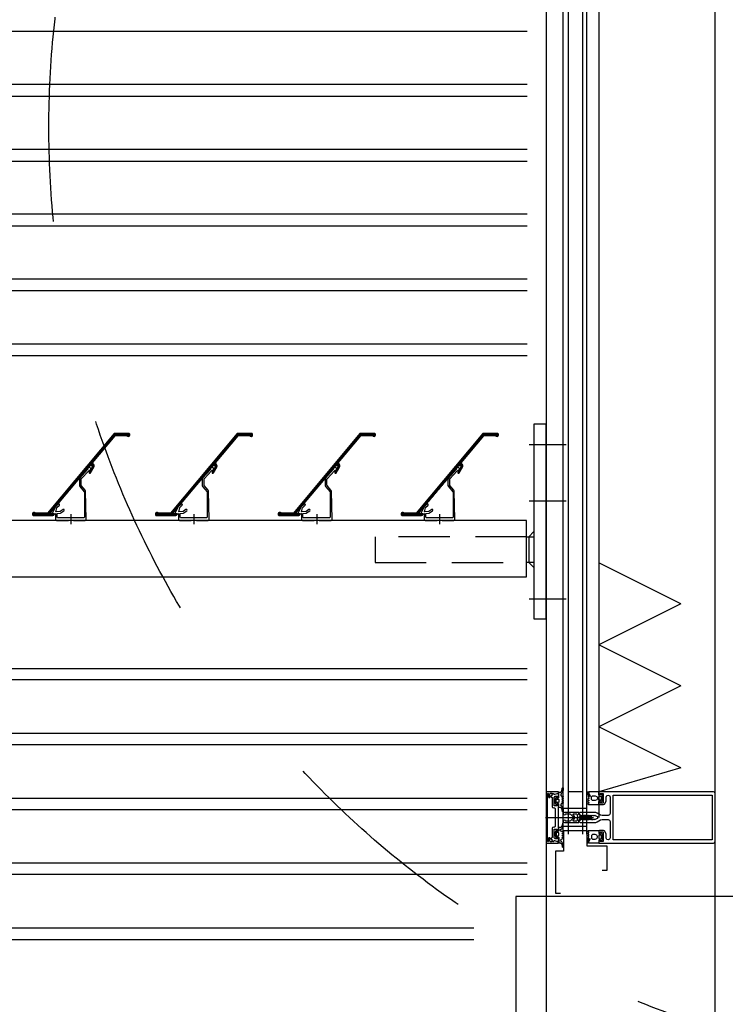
# Model space of a CAD drawing. Extents: x 0 to 140000, y 0 to 84100.
# Tile 17 of 105: x 12715 to 13404, y 21133 to 22095. Entities that reach past the tile are written whole.
import ezdxf

# ---------------------------------------------------------------- set-up
doc = ezdxf.new("R2010")
doc.units = 0
doc.header["$LTSCALE"] = 100
doc.header["$MEASUREMENT"] = 0
for name, pattern in [('AUSGEZOGEN', [0]), ('DASHDOT', [1, 0.5, -0.25, 0, -0.25]), ('DASHED', [0.75, 0.5, -0.25]), ('TEGELS', [4, 2, -2])]:
    doc.linetypes.add(name, pattern=pattern)
doc.layers.get('0').update_dxf_attribs({"linetype": 'CONTINUOUS'})
for name, color, linetype in [('AL$1A---_ALGEMEEN', 1, 'CONTINUOUS'), ('AL21----_BUITENWAND', 2, 'CONTINUOUS'), ('AL31----_BUITENKOZIJ', 7, 'CONTINUOUS'), ('AL47----_DAKAFW', 1, 'CONTINUOUS'), ('HATCH', 7, 'CONTINUOUS'), ('LAYER31', 3, 'CONTINUOUS')]:
    doc.layers.add(name, color=color, linetype=linetype)

# ---------------------------------------------------------------- blocks, each defined once
blk = doc.blocks.new('204507')
at = {"color": 7, "linetype": 'AUSGEZOGEN'}
blk.add_lwpolyline([(0, 0.15), (0, 9.6), (-0.2, 9.8), (-1.49, 9.8), (-1.96, 9.69), (-4.07, 8.75), (-4.5, 8.8), (-4.59, 8.96), (-3.96, 9.52), (-3.46, 9.68), (-2.7, 9.87), (-2.18, 9.97), (-1.17, 10.08), (-0.67, 10.09), (-0.07, 10.67), (-0.08, 10.81), (-0.63, 10.99), (-1.28, 10.98), (-1.8, 10.95), (-2.32, 10.89), (-4.11, 10.49), (-4.8, 10.24), (-6.58, 10.06), (-7.04, 10.85), (-7.35, 11), (-7.56, 10.85), (-8.04, 10.02), (-8.46, 9.81), (-8.75, 10.02), (-9.24, 10.85), (-9.56, 11), (-9.77, 10.83), (-10.24, 10.02), (-10.68, 9.81), (-10.97, 10.02), (-11.45, 10.85), (-11.76, 11), (-11.97, 10.85), (-12.4, 10.11), (-12.4, 0.15), (-10.4, 0.15), (-9.84, 0.3), (-9.58, 0.2), (-9.5, 0), (-9.5, -1.6), (-10.3, -1.6), (-10.3, -1.9), (-8.87, -3.33), (-8.27, -3.6), (-4.12, -3.6), (-3.51, -3.31), (-2.1, -1.9), (-2.1, -1.600001), (-2.9, -1.600001), (-2.9, 0), (-2.77, 0.25), (-2.56, 0.3), (-2, 0.15), (0, 0.15), (0, 9.6), (-0.2, 9.8), (-1.49, 9.8), (-1.96, 9.69), (-4.07, 8.75), (-4.5, 8.8), (-4.59, 8.96), (-3.96, 9.52), (-3.46, 9.68), (-2.7, 9.87), (-2.18, 9.97), (-1.17, 10.08), (-0.67, 10.09), (-0.07, 10.67), (-0.08, 10.81), (-0.63, 10.99), (-1.28, 10.98), (-1.8, 10.95), (-2.32, 10.89), (-4.11, 10.49), (-4.8, 10.24), (-6.58, 10.06), (-7.04, 10.85), (-7.35, 11), (-7.56, 10.85), (-8.04, 10.02), (-8.46, 9.81), (-8.75, 10.02), (-9.24, 10.85), (-9.56, 11), (-9.77, 10.83), (-10.24, 10.02), (-10.68, 9.81), (-10.97, 10.02), (-11.45, 10.85), (-11.76, 11), (-11.97, 10.85), (-12.4, 10.11), (-12.4, 0.15), (-10.4, 0.15), (-9.84, 0.3), (-9.58, 0.2), (-9.5, 0), (-9.5, -1.6), (-10.3, -1.6), (-10.3, -1.9), (-8.87, -3.33), (-8.27, -3.6), (-4.12, -3.6), (-3.51, -3.31), (-2.1, -1.9), (-2.1, -1.600001), (-2.9, -1.600001), (-2.9, 0), (-2.77, 0.25), (-2.56, 0.3), (-2, 0.15), (0, 0.15)], dxfattribs=at)
for points in [[(-8.45, 3.599999), (-8.45, 6.3), (-7.45, 7.3), (-4.95, 7.3), (-3.95, 6.3), (-3.95, 3.599999), (-4.54, 2.19), (-5.95, 1.6), (-6.45, 1.6), (-7.86, 2.19)], [(-4.2, -0.500001), (-4.2, -2.180001), (-4.67, -2.6), (-7.73, -2.6), (-4.67, -2.6), (-7.73, -2.6), (-8.2, -2.180001), (-8.2, -0.500001), (-8.2, -2.180001), (-8.2, -0.500001), (-7.73, 0), (-4.7, 0)]]:
    blk.add_lwpolyline(points, close=True, dxfattribs=at)
at = {"color": 7, "flags": 3}
blk.add_attdef('GRUPPE', (0, 0), '', height=1, dxfattribs=at)
blk = doc.blocks.new('204772')
at = {"color": 7, "linetype": 'AUSGEZOGEN'}
for points in [[(0.3, 0.3), (0.29, -1.63), (-0.04, -1.87), (-0.6, -1.72), (-4.88, -1.72), (-5.34, -2.22), (-5.36, -3.57), (-6.35, -4.71), (-6.85, -4.87), (-8.62, -5.22), (-9.12, -5.26), (-9.52, -5.45), (-9.69, -5.87), (-9.61, -6.12), (-9.49, -6.17), (-9.1, -6.16), (-8.37, -6.16), (-7.64, -6.08), (-6.93, -5.94), (-6.23, -5.73), (-5.55, -5.45), (-4.9, -5.12), (-4.28, -4.72), (-3.7, -4.27), (-2.68, -3.63), (-1.5, -4.52), (-1.12, -5.92), (-1.01, -6.07), (-0.84, -6.12), (-0.62, -6.03), (-0.58, -5.98), (-0.03, -5.03), (0, -4.99), (0.16, -4.92), (0.32, -4.98), (0.36, -5.03), (0.93, -6), (0.97, -6.05), (1.15, -6.12), (1.38, -6.03), (1.42, -5.98), (1.97, -5.03), (2, -4.99), (2.16, -4.92), (2.32, -4.98), (2.36, -5.03), (2.93, -6), (2.97, -6.05), (3.15, -6.12), (3.38, -6.03), (3.42, -5.98), (3.97, -5.03), (4, -4.99), (4.16, -4.92), (4.32, -4.98), (4.36, -5.03), (4.93, -6), (4.97, -6.05), (5.16, -6.12), (5.34, -6.07), (5.45, -5.92), (5.83, -4.52), (7.01, -3.63), (8.03, -4.27), (8.61, -4.72), (9.22, -5.12), (9.75, -5.38), (10.73, -5.73), (11.75, -5.98), (12.27, -6.06), (12.79, -6.11), (13.43, -6.16), (13.82, -6.17), (13.94, -6.12), (14.02, -5.87), (13.85, -5.45), (12.14, -5.04), (10.33, -4.52), (10.19, -4.41), (10.15, -4.37), (10.1, -4.33), (9.67, -3.39), (9.66, -1.99), (9.36, -1.7), (7.2, -1.72), (6.64, -1.87), (6.4, -1.8), (6.3, -1.57), (6.3, 0.3), (7.1, 0.3), (7.1, 0.6), (5.69, 1.51), (5, 1.8), (1.53, 1.8), (0.93, 1.53), (-0.5, 0.6), (-0.5, 0.3)], [(2.07, -1.8), (4.5, -1.8), (5, -1.3), (4.99, 0.38), (4.53, 0.8), (2.07, 0.8), (1.61, 0.38), (1.6, -1.3)]]:
    blk.add_lwpolyline(points, close=True, dxfattribs=at)
at = {"color": 7, "linetype": 'AUSGEZOGEN', "flags": 3}
blk.add_attdef('GRUPPE', (0, 0), '', height=1, dxfattribs=at)
blk = doc.blocks.new('204602')
at = {"color": 7, "linetype": 'AUSGEZOGEN'}
for points in [[(3, 1.8), (3, 16.05), (2.69, 16.88), (1.67, 17.3), (0.87, 16.94), (0.5, 15.91), (0.91, 15.12), (1.36, 14.83), (1.5, 14.53), (1.5, 10.72), (1.21, 10.09), (-1.3, 7.59), (-2.7, 7.59), (-5.21, 10.09), (-5.5, 10.72), (-5.5, 14.53), (-5.36, 14.83), (-4.91, 15.12), (-4.5, 15.91), (-4.86, 16.94), (-5.68, 17.3), (-6.69, 16.88), (-7, 16.05), (-7, 1.8), (-5.06, 1.8), (-4.06, 1.3), (-3.71, 0.3), (-3.76, -0.83), (-3.83, -2.89), (-3.84, -4.46), (-4.02, -4.7), (-3.84, -4.94), (-3.82, -6.44), (-3.74, -8.19), (-3.68, -8.91), (-3.42, -9.54), (-2.63, -10.41), (-2, -10.7), (-1.37, -10.41), (-0.58, -9.54), (-0.32, -8.91), (-0.26, -8.19), (-0.18, -6.44), (-0.16, -4.94), (0.02, -4.7), (-0.16, -4.46), (-0.17, -2.89), (-0.24, -0.83), (-0.29, 0.3), (0.16, 1.41), (1.06, 1.8)], [(-5, 3.6), (-5.5, 4.1), (-5.5, 7.06), (-5.29, 7.47), (-4.96, 7.56), (-4.65, 7.42), (-3.72, 6.49), (-2, 5.79), (-0.28, 6.49), (0.65, 7.42), (1.08, 7.56), (1.5, 7.06), (1.5, 4.1), (1, 3.6), (-0.47, 3.6), (-1.85, 2.81), (-3.53, 3.6)]]:
    blk.add_lwpolyline(points, close=True, dxfattribs=at)
blk.add_lwpolyline([(-3.17, 0.5), (-2, 1.8), (-0.96, 1.09), (-0.76, -0.68), (-0.74, -1.28), (-0.69, -3.06), (-0.69, -4.54), (-0.72, -5.73), (-0.74, -6.33), (-0.75, -6.62), (-0.77, -7.22), (-1.17, -9.12), (-2, -9.5), (-2.83, -9.12), (-3.23, -7.22), (-3.25, -6.62), (-3.26, -6.33), (-3.28, -5.73), (-3.31, -4.54), (-3.31, -3.06), (-3.29, -2.17), (-3.27, -1.57), (-3.26, -1.28), (-3.24, -0.68), (-3.17, 0.5)], dxfattribs=at)
at = {"color": 7, "flags": 3}
blk.add_attdef('GRUPPE', (0, 0), '', height=1, dxfattribs=at)
blk = doc.blocks.new('Q31A2-HN')
at = {"layer": 'HATCH', "color": 2, "linetype": 'CONTINUOUS'}
for p, q in [((15.5, 84.3), (0, 84.3)), ((15.75, 84), (0, 84)), ((16.01, 83.7), (0, 83.7)), ((16.26, 83.4), (0, 83.4)), ((16.51, 83.1), (0.1, 83.1)), ((3.11, 82.8), (0.19, 82.8)), ((15.25, 84.6), (0.3, 84.6)), ((2.66, 82.5), (0.32, 82.5)), ((14.72, 84.9), (0.6, 84.9)), ((2.34, 82.2), (0.72, 82.2)), ((16.76, 82.8), (14, 82.8)), ((17.01, 82.5), (14.4, 82.5)), ((17.27, 82.2), (14.65, 82.2)), ((17.52, 81.9), (14.91, 81.9)), ((17.77, 81.6), (15.16, 81.6)), ((18.02, 81.3), (15.41, 81.3)), ((18.27, 81), (15.66, 81)), ((18.52, 80.7), (15.91, 80.7)), ((18.78, 80.4), (16.16, 80.4)), ((19.03, 80.1), (16.42, 80.1)), ((19.28, 79.8), (16.67, 79.8)), ((19.53, 79.5), (16.92, 79.5)), ((19.78, 79.2), (17.17, 79.2)), ((20.03, 78.9), (17.42, 78.9)), ((20.29, 78.6), (17.67, 78.6)), ((20.54, 78.3), (17.93, 78.3)), ((20.79, 78), (18.18, 78)), ((21.04, 77.7), (18.43, 77.7)), ((21.29, 77.4), (18.68, 77.4)), ((21.54, 77.1), (18.93, 77.1)), ((21.8, 76.8), (19.19, 76.8)), ((22.05, 76.5), (19.44, 76.5)), ((22.3, 76.2), (19.69, 76.2)), ((22.55, 75.9), (19.94, 75.9)), ((22.8, 75.6), (20.19, 75.6)), ((23.06, 75.3), (20.44, 75.3)), ((23.31, 75), (20.7, 75)), ((23.56, 74.7), (20.95, 74.7)), ((23.81, 74.4), (21.2, 74.4)), ((24.06, 74.1), (21.45, 74.1)), ((24.31, 73.8), (21.7, 73.8)), ((24.57, 73.5), (21.95, 73.5)), ((24.82, 73.2), (22.21, 73.2)), ((25.07, 72.9), (22.46, 72.9)), ((25.32, 72.6), (22.71, 72.6)), ((25.57, 72.3), (22.96, 72.3)), ((25.82, 72), (23.21, 72)), ((26.08, 71.7), (23.46, 71.7)), ((26.33, 71.4), (23.72, 71.4)), ((26.58, 71.1), (23.97, 71.1)), ((26.83, 70.8), (24.22, 70.8)), ((27.08, 70.5), (24.47, 70.5)), ((27.33, 70.2), (24.72, 70.2)), ((27.59, 69.9), (24.98, 69.9)), ((27.84, 69.6), (25.23, 69.6)), ((28.09, 69.3), (25.48, 69.3)), ((28.34, 69), (25.73, 69)), ((28.59, 68.7), (25.98, 68.7)), ((28.85, 68.4), (26.23, 68.4)), ((29.1, 68.1), (26.49, 68.1)), ((29.35, 67.8), (26.74, 67.8)), ((29.6, 67.5), (26.99, 67.5)), ((29.85, 67.2), (27.24, 67.2)), ((30.1, 66.9), (27.49, 66.9)), ((30.36, 66.6), (27.74, 66.6)), ((30.61, 66.3), (28, 66.3)), ((30.86, 66), (28.25, 66)), ((31.11, 65.7), (28.5, 65.7)), ((31.36, 65.4), (28.75, 65.4)), ((31.61, 65.1), (29, 65.1)), ((31.87, 64.8), (29.26, 64.8)), ((32.12, 64.5), (29.51, 64.5)), ((32.37, 64.2), (29.76, 64.2)), ((32.62, 63.9), (30.01, 63.9)), ((32.87, 63.6), (30.26, 63.6)), ((33.12, 63.3), (30.51, 63.3)), ((33.38, 63), (30.77, 63)), ((33.63, 62.7), (31.02, 62.7)), ((33.88, 62.4), (31.27, 62.4)), ((34.13, 62.1), (31.52, 62.1)), ((34.38, 61.8), (31.77, 61.8)), ((34.64, 61.5), (32.02, 61.5)), ((34.89, 61.2), (32.28, 61.2)), ((35.14, 60.9), (32.53, 60.9)), ((35.39, 60.6), (32.78, 60.6)), ((35.64, 60.3), (33.03, 60.3)), ((35.89, 60), (33.28, 60)), ((36.15, 59.7), (33.54, 59.7)), ((36.4, 59.4), (33.79, 59.4)), ((36.65, 59.1), (34.04, 59.1)), ((36.9, 58.8), (34.29, 58.8)), ((37.15, 58.5), (34.54, 58.5)), ((37.4, 58.2), (34.79, 58.2)), ((37.66, 57.9), (35.05, 57.9)), ((36.4, 52.8), (34.79, 52.8)), ((36.4, 53.1), (34.8, 53.1)), ((36.83, 53.4), (34.82, 53.4)), ((41.18, 53.7), (34.84, 53.7)), ((36.48, 52.5), (34.89, 52.5)), ((40.93, 54), (34.93, 54)), ((36.65, 52.2), (34.99, 52.2)), ((40.68, 54.3), (35.07, 54.3)), ((36.83, 51.9), (35.09, 51.9)), ((40.42, 54.6), (35.24, 54.6)), ((37, 51.6), (35.27, 51.6)), ((37.91, 57.6), (35.3, 57.6)), ((37.17, 51.3), (35.44, 51.3)), ((40.17, 54.9), (35.51, 54.9)), ((38.16, 57.3), (35.55, 57.3)), ((37.35, 51), (35.61, 51)), ((37.52, 50.7), (35.79, 50.7)), ((38.41, 57), (35.8, 57)), ((39.92, 55.2), (35.81, 55.2)), ((37.69, 50.4), (35.96, 50.4)), ((38.66, 56.7), (36.05, 56.7)), ((37.87, 50.1), (36.13, 50.1)), ((39.67, 55.5), (36.17, 55.5)), ((38.91, 56.4), (36.3, 56.4)), ((38.04, 49.8), (36.31, 49.8)), ((39.42, 55.8), (36.32, 55.8)), ((39.17, 56.1), (36.35, 56.1)), ((38.21, 49.5), (36.48, 49.5)), ((38.39, 49.2), (36.65, 49.2)), ((38.56, 48.9), (36.83, 48.9)), ((38.73, 48.6), (37, 48.6)), ((38.91, 48.3), (37.17, 48.3)), ((41.43, 53.4), (38.59, 53.4)), ((41.68, 53.1), (39.07, 53.1)), ((41.94, 52.8), (39.32, 52.8)), ((42.19, 52.5), (39.37, 52.5)), ((42.44, 52.2), (39.38, 52.2)), ((42.69, 51.9), (39.64, 51.9)), ((42.94, 51.6), (40.33, 51.6)), ((43.19, 51.3), (40.58, 51.3)), ((43.45, 51), (40.83, 51)), ((43.7, 50.7), (41.09, 50.7)), ((43.95, 50.4), (41.34, 50.4)), ((44.2, 50.1), (41.59, 50.1)), ((44.45, 49.8), (41.84, 49.8)), ((44.7, 49.5), (42.09, 49.5)), ((44.96, 49.2), (42.34, 49.2)), ((45.21, 48.9), (42.6, 48.9)), ((45.46, 48.6), (42.85, 48.6)), ((45.71, 48.3), (43.1, 48.3)), ((39.08, 48), (37.35, 48)), ((39.25, 47.7), (37.52, 47.7)), ((39.43, 47.4), (37.69, 47.4)), ((39.6, 47.1), (37.87, 47.1)), ((39.66, 46.8), (38.04, 46.8)), ((39.67, 46.5), (38.21, 46.5)), ((39.47, 46.2), (38.48, 46.2)), ((45.96, 48), (43.35, 48)), ((46.21, 47.7), (43.6, 47.7)), ((46.47, 47.4), (43.85, 47.4)), ((46.72, 47.1), (44.11, 47.1)), ((46.97, 46.8), (44.36, 46.8)), ((47.22, 46.5), (44.61, 46.5)), ((47.47, 46.2), (44.86, 46.2)), ((47.73, 45.9), (45.11, 45.9)), ((47.98, 45.6), (45.37, 45.6)), ((48.23, 45.3), (45.62, 45.3)), ((48.48, 45), (45.87, 45)), ((48.73, 44.7), (46.12, 44.7)), ((48.98, 44.4), (46.37, 44.4)), ((49.24, 44.1), (46.62, 44.1)), ((49.49, 43.8), (46.88, 43.8)), ((49.74, 43.5), (47.13, 43.5)), ((49.99, 43.2), (47.38, 43.2)), ((50.24, 42.9), (47.63, 42.9)), ((50.49, 42.6), (47.88, 42.6)), ((50.75, 42.3), (48.13, 42.3)), ((51, 42), (48.39, 42)), ((51.25, 41.7), (48.64, 41.7)), ((51.5, 41.4), (48.89, 41.4)), ((51.75, 41.1), (49.14, 41.1)), ((52, 40.8), (49.39, 40.8)), ((52.26, 40.5), (49.64, 40.5)), ((52.51, 40.2), (49.9, 40.2)), ((52.76, 39.9), (50.15, 39.9)), ((53.01, 39.6), (50.4, 39.6)), ((53.26, 39.3), (50.65, 39.3)), ((53.51, 39), (50.9, 39)), ((53.77, 38.7), (51.16, 38.7)), ((54.02, 38.4), (51.41, 38.4)), ((54.27, 38.1), (51.66, 38.1)), ((54.52, 37.8), (51.91, 37.8)), ((54.77, 37.5), (52.16, 37.5)), ((55.03, 37.2), (52.41, 37.2)), ((55.28, 36.9), (52.67, 36.9)), ((55.53, 36.6), (52.92, 36.6)), ((55.78, 36.3), (53.17, 36.3)), ((56.03, 36), (53.42, 36)), ((56.28, 35.7), (53.67, 35.7)), ((56.54, 35.4), (53.92, 35.4)), ((56.79, 35.1), (54.18, 35.1)), ((57.04, 34.8), (54.43, 34.8)), ((57.29, 34.5), (54.68, 34.5)), ((57.54, 34.2), (54.93, 34.2)), ((57.79, 33.9), (55.18, 33.9)), ((58.05, 33.6), (55.43, 33.6)), ((58.3, 33.3), (55.69, 33.3)), ((58.55, 33), (55.94, 33)), ((58.8, 32.7), (56.19, 32.7)), ((59.05, 32.4), (56.44, 32.4)), ((59.3, 32.1), (56.69, 32.1)), ((59.56, 31.8), (56.95, 31.8)), ((59.81, 31.5), (57.2, 31.5)), ((60.06, 31.2), (57.45, 31.2)), ((60.31, 30.9), (57.7, 30.9)), ((60.56, 30.6), (57.95, 30.6)), ((60.82, 30.3), (58.2, 30.3)), ((61.07, 30), (58.46, 30)), ((61.32, 29.7), (58.71, 29.7)), ((61.57, 29.4), (58.96, 29.4)), ((61.82, 29.1), (59.21, 29.1)), ((62.07, 28.8), (59.46, 28.8)), ((62.33, 28.5), (59.71, 28.5)), ((62.58, 28.2), (59.97, 28.2)), ((62.83, 27.9), (60.22, 27.9)), ((63.08, 27.6), (60.47, 27.6)), ((63.33, 27.3), (60.72, 27.3)), ((63.58, 27), (60.97, 27)), ((63.84, 26.7), (61.22, 26.7)), ((64.09, 26.4), (61.48, 26.4)), ((64.34, 26.1), (61.73, 26.1)), ((64.59, 25.8), (61.98, 25.8)), ((64.84, 25.5), (62.23, 25.5)), ((65.09, 25.2), (62.48, 25.2)), ((65.35, 24.9), (62.74, 24.9)), ((65.6, 24.6), (62.99, 24.6)), ((65.85, 24.3), (63.24, 24.3)), ((66.1, 24), (63.49, 24)), ((66.35, 23.7), (63.74, 23.7)), ((66.6, 23.4), (63.99, 23.4)), ((66.86, 23.1), (64.25, 23.1)), ((67.11, 22.8), (64.5, 22.8)), ((67.36, 22.5), (64.75, 22.5)), ((67.61, 22.2), (65, 22.2)), ((67.86, 21.9), (65.25, 21.9)), ((68.12, 21.6), (65.5, 21.6)), ((68.37, 21.3), (65.76, 21.3)), ((68.62, 21), (66.01, 21)), ((68.87, 20.7), (66.26, 20.7)), ((69.12, 20.4), (66.51, 20.4)), ((69.37, 20.1), (66.76, 20.1)), ((69.63, 19.8), (67.01, 19.8)), ((69.88, 19.5), (67.27, 19.5)), ((70.13, 19.2), (67.52, 19.2)), ((70.38, 18.9), (67.77, 18.9)), ((70.63, 18.6), (68.02, 18.6)), ((70.88, 18.3), (68.27, 18.3)), ((71.14, 18), (68.53, 18)), ((71.39, 17.7), (68.78, 17.7)), ((71.64, 17.4), (69.03, 17.4)), ((71.89, 17.1), (69.28, 17.1)), ((72.14, 16.8), (69.53, 16.8)), ((72.39, 16.5), (69.78, 16.5)), ((72.65, 16.2), (70.04, 16.2)), ((72.9, 15.9), (70.29, 15.9)), ((73.15, 15.6), (70.54, 15.6)), ((73.4, 15.3), (70.79, 15.3)), ((73.65, 15), (71.04, 15)), ((73.91, 14.7), (71.29, 14.7)), ((74.16, 14.4), (71.55, 14.4)), ((74.41, 14.1), (71.8, 14.1)), ((74.66, 13.8), (72.05, 13.8)), ((74.91, 13.5), (72.3, 13.5)), ((75.16, 13.2), (72.55, 13.2)), ((75.42, 12.9), (72.8, 12.9)), ((75.67, 12.6), (73.06, 12.6)), ((75.92, 12.3), (73.31, 12.3)), ((76.17, 12), (73.56, 12)), ((76.42, 11.7), (73.81, 11.7)), ((76.67, 11.4), (74.06, 11.4)), ((76.93, 11.1), (74.32, 11.1)), ((77.18, 10.8), (74.57, 10.8)), ((77.43, 10.5), (74.82, 10.5)), ((77.68, 10.2), (75.07, 10.2)), ((77.93, 9.9), (75.32, 9.9)), ((95, 6), (73.6, 6)), ((95, 6.3), (73.62, 6.3)), ((95, 5.7), (73.72, 5.7)), ((94.9, 5.4), (73.96, 5.4)), ((94.6, 5.1), (74.29, 5.1)), ((78.18, 9.6), (75.57, 9.6)), ((78.44, 9.3), (75.83, 9.3)), ((78.69, 9), (76.08, 9)), ((78.94, 8.7), (76.33, 8.7)), ((79.19, 8.4), (76.58, 8.4)), ((79.44, 8.1), (76.83, 8.1)), ((79.7, 7.8), (77.08, 7.8)), ((79.95, 7.5), (77.34, 7.5)), ((94.93, 6.6), (77.47, 6.6)), ((80.2, 7.2), (77.57, 7.2)), ((94.81, 6.9), (77.63, 6.9)), ((94.7, 7.2), (92.24, 7.2)), ((94.47, 7.5), (92.59, 7.5)), ((94.02, 7.8), (93.4, 7.8))]:
    blk.add_line(p, q, dxfattribs=at)
at = {"layer": 'LAYER31', "color": 2, "linetype": 'CONTINUOUS'}
blk.add_lwpolyline([(14.25, 82.69), (13.79, 82.9), (3.29, 82.9), (2.78, 82.62), (2.22, 82.09), (1.02, 81.98), (0.28, 82.53), (0, 83.4), (0, 84.3), (0.6, 84.9), (14.72, 84.9), (15.18, 84.69), (80.27, 7.12), (80.73, 6.9), (91.71, 6.9), (92.23, 7.19), (92.92, 7.78), (93.98, 7.82), (94.62, 7.39), (95, 6.4), (95, 5.5), (94.4, 4.9), (75.02, 4.9), (74.31, 5.08), (73.77, 5.57), (73.52, 6.2), (73.72, 6.4), (77.19, 6.4), (77.66, 6.74), (77.57, 7.22), (40.21, 51.74), (39.39, 51.97), (39.36, 52.76), (38.97, 53.22), (38.59, 53.4), (36.83, 53.4), (36.41, 53.17), (36.39, 52.65), (39.62, 47.07), (39.7, 46.56), (39.38, 46.06), (38.79, 45.96), (38.32, 46.32), (35.09, 51.9), (34.78, 52.84), (34.85, 53.83), (35.16, 54.51), (35.65, 55.07), (36.31, 55.62), (36.37, 56.32)], close=True, dxfattribs=at)
at = {"layer": 'LAYER31', "color": 1, "linetype": 'CONTINUOUS'}
blk.add_lwpolyline([(40.14, 48.51), (39.74, 48.66), (39.28, 48.68), (38.85, 48.85), (38.49, 49.13), (38.23, 49.52), (38.1, 49.96), (38.11, 50.42), (38.27, 50.85), (38.54, 51.22), (38.92, 51.49), (39.35, 51.63), (39.82, 51.63), (40.25, 51.49), (40.63, 51.23), (40.91, 50.86), (41.06, 50.43), (41.08, 49.97), (41.22, 49.56), (48.86, 41.1), (49.25, 40.1), (49.25, 34.19), (48.89, 33.22), (44.45, 27.92), (44.33, 27.59), (44.33, 2.99), (44.92, 2.5), (70.43, 2.5), (70.93, 3), (70.93, 6.63), (70.75, 6.84), (67.57, 7.12), (67.33, 7.2), (64.3, 9.32), (63.98, 9.9), (64.19, 10.46), (64.66, 10.68), (65.16, 10.55), (67.86, 8.66), (68.1, 8.57), (72.03, 8.23), (72.24, 8.48), (71.22, 12.29), (71.09, 12.52), (68.76, 14.85), (68.54, 15.39), (68.73, 15.88), (69.2, 16.12), (69.82, 15.91), (72.62, 13.11), (75.92, 6.54), (75.82, 6.4), (72.54, 6.69), (72.43, 6.59), (72.43, 1), (71.43, 0), (59.93, 0), (59.76, 0.3), (55.11, 0.3), (54.93, 0), (43.43, 0), (42.43, 1), (43.15, 28.66), (43.5, 29.59), (47.33, 34.15), (47.45, 34.48), (47.45, 40.25), (47.32, 40.59)], close=True, dxfattribs=at)
at = {"layer": 'LAYER31', "color": 2, "linetype": 'DASHDOT'}
blk.add_lwpolyline([(57.43, 5.96), (57.43, -3.74)], dxfattribs=at)

msp = doc.modelspace()

# ---------------------------------------------------------------- linework, layer by layer
at = {"color": 4}
msp.add_lwpolyline([(13283.24, 21264.36), (13288.24, 21264.36), (13288.24, 21287.73), (13268.69, 21287.73), (13268.69, 21302.73), (13245.69, 21302.73), (13245.69, 21282.73), (13237.69, 21282.73), (13237.69, 21241.73), (13242.69, 21241.73)], dxfattribs=at)
at = {"layer": 'AL$1A---_ALGEMEEN', "color": 4, "linetype": 'TEGELS'}
msp.add_circle((13663.61, 21989.77), 920.54, dxfattribs=at)
at = {"layer": 'AL21----_BUITENWAND', "color": 42}
for p, q in [((12023.61, 22083.36), (13210.09, 22083.36)), ((13210.09, 22031.36), (12023.61, 22031.36)), ((12023.61, 22020.02), (13210.09, 22020.02)), ((13210.09, 21968.02), (12023.61, 21968.02)), ((12023.61, 21956.69), (13210.09, 21956.69)), ((13210.09, 21904.69), (12023.61, 21904.69)), ((12023.61, 21893.36), (13210.09, 21893.36)), ((13210.09, 21841.36), (12023.61, 21841.36)), ((13210.09, 21830.02), (12023.61, 21830.02)), ((13210.09, 21778.02), (12023.61, 21778.02)), ((12023.61, 21766.69), (12740.21, 21766.69)), ((12023.61, 21766.69), (13210.09, 21766.69)), ((12023.61, 21461.36), (13210.09, 21461.36)), ((13210.09, 21450.02), (12023.61, 21450.02)), ((12023.61, 21398.02), (13210.09, 21398.02)), ((13210.09, 21386.69), (12023.61, 21386.69)), ((12023.61, 21334.69), (13210.09, 21334.69)), ((13210.09, 21323.36), (12023.61, 21323.36)), ((12023.61, 21271.36), (13210.09, 21271.36)), ((13210.09, 21260.02), (12023.61, 21260.02)), ((12023.61, 21208.02), (13157.93, 21208.02)), ((12023.61, 21196.69), (13157.93, 21196.69))]:
    msp.add_line(p, q, dxfattribs=at)
at = {"layer": 'AL31----_BUITENKOZIJ', "color": 1, "linetype": 'CONTINUOUS'}
for p, q in [((13393.61, 12777.02), (13393.61, 32714.7)), ((13280.09, 22986.94), (13280.09, 21315.61)), ((13393.61, 21369.69), (13393.61, 21496.69)), ((13228.02, 21315.73), (13274.8, 21315.73)), ((13228.02, 21315.73), (13274.8, 21315.73))]:
    msp.add_line(p, q, dxfattribs=at)
at = {"layer": 'AL31----_BUITENKOZIJ'}
for p, q in [((13245.36, 21299.53), (13245.37, 23003.1)), ((13250.36, 21299.53), (13250.37, 23003.1)), ((13264.36, 21299.53), (13264.37, 23003.1)), ((13268.36, 21299.53), (13268.36, 23003.1)), ((13264.33, 21340.69), (13250.33, 21340.69)), ((13268.36, 21324.69), (13245.33, 21324.69)), ((13268.36, 21306.85), (13245.33, 21306.85))]:
    msp.add_line(p, q, dxfattribs=at)
at = {"layer": 'AL31----_BUITENKOZIJ', "color": 7, "linetype": 'AUSGEZOGEN'}
for p, q in [((13229.62, 21340.73), (13228.62, 21339.73)), ((13229.62, 21340.73), (13228.62, 21339.73)), ((13228.62, 21339.73), (13228.62, 21291.73)), ((13228.62, 21339.73), (13228.62, 21291.73)), ((13240.62, 21340.73), (13229.62, 21340.73)), ((13240.62, 21340.73), (13229.62, 21340.73)), ((13229.92, 21338.93), (13230.42, 21339.43)), ((13229.92, 21338.93), (13230.42, 21339.43)), ((13229.92, 21292.53), (13229.92, 21338.93)), ((13229.92, 21292.53), (13229.92, 21338.93)), ((13230.32, 21339.43), (13230.82, 21338.93)), ((13230.42, 21339.43), (13230.32, 21339.43)), ((13230.32, 21339.43), (13230.82, 21338.93)), ((13230.42, 21339.43), (13230.32, 21339.43)), ((13230.82, 21338.93), (13230.82, 21335.93)), ((13230.82, 21338.93), (13230.82, 21335.93)), ((13230.82, 21335.93), (13231.32, 21335.43)), ((13230.82, 21335.93), (13231.32, 21335.43)), ((13231.32, 21335.43), (13232.12, 21335.43)), ((13231.32, 21335.43), (13232.12, 21335.43)), ((13232.12, 21338.93), (13232.62, 21339.43)), ((13232.12, 21338.93), (13232.62, 21339.43)), ((13232.12, 21335.43), (13232.12, 21338.93)), ((13232.12, 21335.43), (13232.12, 21338.93)), ((13232.62, 21339.43), (13234.12, 21339.43)), ((13232.62, 21339.43), (13234.12, 21339.43)), ((13234.12, 21339.43), (13234.12, 21339.23)), ((13234.12, 21339.43), (13234.12, 21339.23)), ((13234.12, 21339.23), (13235.56, 21339.23)), ((13234.12, 21339.23), (13235.56, 21339.23)), ((13235.56, 21339.23), (13236.98, 21338.47)), ((13235.56, 21339.23), (13236.98, 21338.47)), ((13236.98, 21338.47), (13240.62, 21339.66)), ((13236.98, 21338.47), (13240.62, 21339.66)), ((13240.62, 21339.66), (13240.62, 21340.73)), ((13240.62, 21339.66), (13240.62, 21340.73)), ((13231.32, 21296.03), (13230.82, 21295.53)), ((13231.32, 21296.03), (13230.82, 21295.53)), ((13230.82, 21295.53), (13230.82, 21292.53)), ((13230.82, 21295.53), (13230.82, 21292.53)), ((13232.12, 21296.03), (13231.32, 21296.03)), ((13232.12, 21296.03), (13231.32, 21296.03)), ((13232.12, 21292.53), (13232.12, 21296.03)), ((13232.12, 21292.53), (13232.12, 21296.03)), ((13228.62, 21291.73), (13229.62, 21290.73)), ((13228.62, 21291.73), (13229.62, 21290.73)), ((13229.62, 21290.73), (13240.62, 21290.73)), ((13229.62, 21290.73), (13240.62, 21290.73)), ((13230.42, 21292.03), (13229.92, 21292.53)), ((13230.42, 21292.03), (13229.92, 21292.53)), ((13230.82, 21292.53), (13230.32, 21292.03)), ((13230.82, 21292.53), (13230.32, 21292.03)), ((13230.32, 21292.03), (13230.42, 21292.03)), ((13230.32, 21292.03), (13230.42, 21292.03)), ((13232.62, 21292.03), (13232.12, 21292.53)), ((13232.62, 21292.03), (13232.12, 21292.53)), ((13234.12, 21292.03), (13232.62, 21292.03)), ((13234.12, 21292.03), (13232.62, 21292.03)), ((13234.12, 21292.23), (13234.12, 21292.03)), ((13235.59, 21292.23), (13234.12, 21292.23)), ((13234.12, 21292.23), (13234.12, 21292.03)), ((13235.59, 21292.23), (13234.12, 21292.23)), ((13236.98, 21292.99), (13235.59, 21292.23)), ((13236.98, 21292.99), (13235.59, 21292.23)), ((13240.62, 21291.8), (13236.98, 21292.99)), ((13240.62, 21291.8), (13236.98, 21292.99)), ((13240.62, 21290.73), (13240.62, 21291.8)), ((13240.62, 21290.73), (13240.62, 21291.8))]:
    msp.add_line(p, q, dxfattribs=at)
at = {"layer": 'AL31----_BUITENKOZIJ', "color": 1, "linetype": 'CONTINUOUS'}
msp.add_lwpolyline([(13228.62, 32714.7), (13228.62, 12777.06)], dxfattribs=at)
at = {"layer": 'AL31----_BUITENKOZIJ', "color": 7, "linetype": 'AUSGEZOGEN'}
for points in [[(13240.57, 21292.23), (13240.57, 21295.43), (13239.77, 21296.23), (13239.17, 21296.23), (13239.17, 21295.03), (13237.57, 21295.03), (13236.57, 21296.03), (13236.57, 21304.43), (13239.17, 21304.43), (13239.17, 21303.23), (13239.77, 21303.23), (13240.57, 21304.03), (13240.57, 21327.43), (13239.77, 21328.23), (13239.17, 21328.23), (13239.17, 21327.03), (13236.57, 21327.03), (13236.57, 21335.43), (13237.57, 21336.43), (13239.17, 21336.43), (13239.17, 21335.23), (13239.77, 21335.23), (13240.57, 21336.03), (13240.57, 21339.23), (13236.83, 21338.22), (13236.66, 21338.2), (13236.28, 21338.35), (13235.95, 21338.98), (13235.51, 21339.2), (13233.92, 21338.19), (13234.91, 21337.53), (13233.23, 21336.6), (13233.07, 21336.2), (13233.19, 21335.9), (13233.58, 21335.73), (13234.07, 21335.73), (13234.57, 21335.23), (13234.57, 21326.53), (13235.01, 21325.47), (13236.07, 21325.03), (13236.92, 21325.03), (13237.42, 21324.53), (13237.42, 21320.98), (13237.42, 21320.8), (13237.42, 21320.66), (13237.42, 21320.48), (13237.42, 21306.93), (13236.92, 21306.43), (13236.07, 21306.43), (13235.01, 21305.99), (13234.57, 21304.93), (13234.57, 21296.23), (13234.07, 21295.73), (13233.58, 21295.73), (13233.26, 21295.62), (13233.07, 21295.23), (13233.26, 21294.83), (13234.92, 21293.92), (13233.79, 21293.36), (13235.43, 21292.26), (13235.91, 21292.44), (13236.29, 21293.12), (13236.68, 21293.25), (13236.83, 21293.23)], [(13240.57, 21292.23), (13240.57, 21295.43), (13239.77, 21296.23), (13239.17, 21296.23), (13239.17, 21295.03), (13237.57, 21295.03), (13236.57, 21296.03), (13236.57, 21304.43), (13239.17, 21304.43), (13239.17, 21303.23), (13239.77, 21303.23), (13240.57, 21304.03), (13240.57, 21327.43), (13239.77, 21328.23), (13239.17, 21328.23), (13239.17, 21327.03), (13236.57, 21327.03), (13236.57, 21335.43), (13237.57, 21336.43), (13239.17, 21336.43), (13239.17, 21335.23), (13239.77, 21335.23), (13240.57, 21336.03), (13240.57, 21339.23), (13236.83, 21338.22), (13236.66, 21338.2), (13236.28, 21338.35), (13235.95, 21338.98), (13235.51, 21339.2), (13233.92, 21338.19), (13234.91, 21337.53), (13233.23, 21336.6), (13233.07, 21336.2), (13233.19, 21335.9), (13233.58, 21335.73), (13234.07, 21335.73), (13234.57, 21335.23), (13234.57, 21326.53), (13235.01, 21325.47), (13236.07, 21325.03), (13236.92, 21325.03), (13237.42, 21324.53), (13237.42, 21320.98), (13237.42, 21320.8), (13237.42, 21320.66), (13237.42, 21320.48), (13237.42, 21306.93), (13236.92, 21306.43), (13236.07, 21306.43), (13235.01, 21305.99), (13234.57, 21304.93), (13234.57, 21296.23), (13234.07, 21295.73), (13233.58, 21295.73), (13233.26, 21295.62), (13233.07, 21295.23), (13233.26, 21294.83), (13234.92, 21293.92), (13233.79, 21293.36), (13235.43, 21292.26), (13235.91, 21292.44), (13236.29, 21293.12), (13236.68, 21293.25), (13236.83, 21293.23)], [(13240.97, 21298.3), (13240.97, 21300.73), (13240.47, 21301.23), (13238.79, 21301.22), (13238.37, 21300.76), (13238.37, 21298.3), (13238.79, 21297.84), (13240.47, 21297.83)], [(13240.97, 21298.3), (13240.97, 21300.73), (13240.47, 21301.23), (13238.79, 21301.22), (13238.37, 21300.76), (13238.37, 21298.3), (13238.79, 21297.84), (13240.47, 21297.83)]]:
    msp.add_lwpolyline(points, close=True, dxfattribs=at)
for points in [[(13393.61, 21292.11), (13393.61, 21339.27), (13393.17, 21340.33), (13392.11, 21340.77), (13280.23, 21340.77), (13280.23, 21338.87), (13281.03, 21338.07), (13281.53, 21338.07), (13281.53, 21339.27), (13284.23, 21339.27), (13284.23, 21334.82), (13284.43, 21334.57), (13284.23, 21334.32), (13284.23, 21329.87), (13281.53, 21329.87), (13281.53, 21331.07), (13281.03, 21331.07), (13280.23, 21330.27), (13280.23, 21328.87), (13280.73, 21328.37), (13284.65, 21328.37), (13285.5, 21328.83), (13287.1, 21331.6), (13287.23, 21332.04), (13287.23, 21335.67), (13287.82, 21337.08), (13289.07, 21337.66), (13289.13, 21337.67), (13290.51, 21337.12), (13291.13, 21335.76), (13291.13, 21319.77), (13290.43, 21318.25), (13289.13, 21317.77), (13283.33, 21317.77), (13281.83, 21318.17), (13278.49, 21320.1), (13277.28, 21320.6), (13275.99, 21320.77), (13261.98, 21320.77), (13260.73, 21319.66), (13261.71, 21318.3), (13262.02, 21317.77), (13263.24, 21317.77), (13263.53, 21318.27), (13263.82, 21317.77), (13265.04, 21317.77), (13265.33, 21318.27), (13265.62, 21317.77), (13266.85, 21317.77), (13267.14, 21318.27), (13267.13, 21318.27), (13267.42, 21317.77), (13268.65, 21317.77), (13268.93, 21318.27), (13269.22, 21317.77), (13270.45, 21317.77), (13270.73, 21318.27), (13271.02, 21317.77), (13272.25, 21317.77), (13272.54, 21318.27)], [(13393.61, 21292.11), (13393.61, 21339.27), (13393.17, 21340.33), (13392.11, 21340.77), (13280.23, 21340.77), (13280.23, 21338.87), (13281.03, 21338.07), (13281.53, 21338.07), (13281.53, 21339.27), (13284.23, 21339.27), (13284.23, 21334.82), (13284.43, 21334.57), (13284.23, 21334.32), (13284.23, 21329.87), (13281.53, 21329.87), (13281.53, 21331.07), (13281.03, 21331.07), (13280.23, 21330.27), (13280.23, 21328.87), (13280.73, 21328.37), (13284.65, 21328.37), (13285.5, 21328.83), (13287.1, 21331.6), (13287.23, 21332.04), (13287.23, 21335.67), (13287.82, 21337.08), (13289.07, 21337.66), (13289.13, 21337.67), (13290.51, 21337.12), (13291.13, 21335.76), (13291.13, 21319.77), (13290.43, 21318.25), (13289.13, 21317.77), (13283.33, 21317.77), (13281.83, 21318.17), (13278.49, 21320.1), (13277.28, 21320.6), (13275.99, 21320.77), (13261.98, 21320.77), (13260.73, 21319.66), (13261.71, 21318.3), (13262.02, 21317.77), (13263.24, 21317.77), (13263.53, 21318.27), (13263.82, 21317.77), (13265.04, 21317.77), (13265.33, 21318.27), (13265.62, 21317.77), (13266.85, 21317.77), (13267.14, 21318.27), (13267.13, 21318.27), (13267.42, 21317.77), (13268.65, 21317.77), (13268.93, 21318.27), (13269.22, 21317.77), (13270.45, 21317.77), (13270.73, 21318.27), (13271.02, 21317.77), (13272.25, 21317.77), (13272.54, 21318.27)], [(13390.61, 21293.87), (13294.23, 21293.87), (13294.23, 21337.67), (13390.61, 21337.67), (13390.61, 21293.87)], [(13390.61, 21293.87), (13294.23, 21293.87), (13294.23, 21337.67), (13390.61, 21337.67), (13390.61, 21293.87)], [(13272.53, 21318.27), (13272.82, 21317.77), (13274.04, 21317.77), (13274.33, 21318.27), (13274.62, 21317.77), (13275.84, 21317.77), (13276.13, 21318.27), (13276.42, 21317.77), (13276.57, 21317.77), (13278.51, 21316.65), (13279.03, 21315.77), (13278.51, 21314.89), (13276.57, 21313.77), (13275.52, 21313.77), (13275.23, 21313.27), (13274.94, 21313.77), (13273.72, 21313.77), (13273.43, 21313.27), (13273.14, 21313.77), (13271.92, 21313.77), (13271.63, 21313.27), (13271.34, 21313.77), (13270.12, 21313.77), (13269.83, 21313.27), (13269.54, 21313.77), (13268.32, 21313.77), (13268.03, 21313.27), (13267.74, 21313.77), (13266.52, 21313.77), (13266.23, 21313.27), (13265.94, 21313.77), (13264.72, 21313.77), (13264.43, 21313.27), (13264.14, 21313.77), (13262.92, 21313.77), (13262.63, 21313.27), (13261.98, 21313.27), (13260.73, 21312.02), (13261.98, 21310.77), (13275.99, 21310.77), (13277.28, 21310.94), (13278.49, 21311.44), (13281.83, 21313.37), (13283.33, 21313.77), (13289.13, 21313.77), (13290.65, 21313.07), (13291.13, 21311.77), (13291.13, 21295.87), (13290.54, 21294.46), (13289.13, 21293.87), (13289.22, 21293.87), (13287.87, 21294.39), (13287.23, 21295.69), (13287.23, 21299.49), (13287.1, 21299.94), (13285.52, 21302.67), (13284.65, 21303.17), (13280.73, 21303.17), (13280.23, 21302.67), (13280.23, 21301.27), (13281.03, 21300.47), (13281.53, 21300.47), (13281.53, 21301.67), (13284.23, 21301.67), (13284.23, 21297.22), (13284.43, 21296.97), (13284.23, 21296.72), (13284.23, 21292.27), (13281.53, 21292.27), (13281.53, 21293.47), (13281.03, 21293.47), (13280.23, 21292.67), (13280.23, 21290.77), (13392.12, 21290.77), (13393.12, 21291.16), (13393.61, 21292.11)], [(13272.53, 21318.27), (13272.82, 21317.77), (13274.04, 21317.77), (13274.33, 21318.27), (13274.62, 21317.77), (13275.84, 21317.77), (13276.13, 21318.27), (13276.42, 21317.77), (13276.57, 21317.77), (13278.51, 21316.65), (13279.03, 21315.77), (13278.51, 21314.89), (13276.57, 21313.77), (13275.52, 21313.77), (13275.23, 21313.27), (13274.94, 21313.77), (13273.72, 21313.77), (13273.43, 21313.27), (13273.14, 21313.77), (13271.92, 21313.77), (13271.63, 21313.27), (13271.34, 21313.77), (13270.12, 21313.77), (13269.83, 21313.27), (13269.54, 21313.77), (13268.32, 21313.77), (13268.03, 21313.27), (13267.74, 21313.77), (13266.52, 21313.77), (13266.23, 21313.27), (13265.94, 21313.77), (13264.72, 21313.77), (13264.43, 21313.27), (13264.14, 21313.77), (13262.92, 21313.77), (13262.63, 21313.27), (13261.98, 21313.27), (13260.73, 21312.02), (13261.98, 21310.77), (13275.99, 21310.77), (13277.28, 21310.94), (13278.49, 21311.44), (13281.83, 21313.37), (13283.33, 21313.77), (13289.13, 21313.77), (13290.65, 21313.07), (13291.13, 21311.77), (13291.13, 21295.87), (13290.54, 21294.46), (13289.13, 21293.87), (13289.22, 21293.87), (13287.87, 21294.39), (13287.23, 21295.69), (13287.23, 21299.49), (13287.1, 21299.94), (13285.52, 21302.67), (13284.65, 21303.17), (13280.73, 21303.17), (13280.23, 21302.67), (13280.23, 21301.27), (13281.03, 21300.47), (13281.53, 21300.47), (13281.53, 21301.67), (13284.23, 21301.67), (13284.23, 21297.22), (13284.43, 21296.97), (13284.23, 21296.72), (13284.23, 21292.27), (13281.53, 21292.27), (13281.53, 21293.47), (13281.03, 21293.47), (13280.23, 21292.67), (13280.23, 21290.77), (13392.12, 21290.77), (13393.12, 21291.16), (13393.61, 21292.11)]]:
    msp.add_lwpolyline(points, dxfattribs=at)
at = {"layer": 'AL31----_BUITENKOZIJ', "linetype": 'CONTINUOUS'}
msp.add_lwpolyline([(13454.13, 21238.73), (13199.13, 21238.73), (13199.13, 21113.73), (13454.13, 21113.73)], close=True, dxfattribs=at)
at = {"layer": 'AL47----_DAKAFW', "color": 1}
for p, q in [((13360.09, 21524.39), (13280.09, 21564.41)), ((13360.09, 21524.39), (13280.09, 21484.37)), ((13360.09, 21444.35), (13280.09, 21484.37)), ((13360.09, 21444.35), (13280.09, 21404.33)), ((13360.09, 21364.31), (13280.09, 21404.33)), ((13360.09, 21364.31), (13280.24, 21340.77))]:
    msp.add_line(p, q, dxfattribs=at)
at = {"layer": 'LAYER31', "color": 1, "linetype": 'CONTINUOUS'}
for p, q in [((13209.62, 21605.86), (12428.62, 21605.86)), ((13209.62, 21550.85), (13209.62, 21605.86)), ((12428.62, 21550.85), (13209.62, 21550.85))]:
    msp.add_line(p, q, dxfattribs=at)
msp.add_lwpolyline([(13228.62, 21699.86), (13216.62, 21699.86), (13216.62, 21509.86), (13228.62, 21509.86)], close=True, dxfattribs=at)
at = {"layer": 'LAYER31', "color": 2, "linetype": 'DASHDOT'}
for points in [[(13212.22, 21679.86), (13248.32, 21679.86)], [(13212.22, 21624.86), (13248.32, 21624.86)], [(13212.22, 21529.4), (13248.32, 21529.4)]]:
    msp.add_lwpolyline(points, dxfattribs=at)
at = {"layer": 'LAYER31', "color": 1, "linetype": 'CONTINUOUS'}
for points in [[(13216.62, 21594.86), (13211.62, 21589.86), (13211.62, 21564.86), (13216.62, 21559.86)], [(13209.62, 21589.86), (13216.62, 21589.86)], [(13216.62, 21564.86), (13209.62, 21564.86)]]:
    msp.add_lwpolyline(points, dxfattribs=at)
at = {"layer": 'LAYER31', "color": 1, "linetype": 'DASHED'}
msp.add_lwpolyline([(13209.62, 21589.86), (13061.62, 21589.86), (13061.62, 21564.86), (13209.62, 21564.86)], dxfattribs=at)

# ---------------------------------------------------------------- block references
at = {"layer": 'AL31----_BUITENKOZIJ', "color": 4, "linetype": 'CONTINUOUS', "xscale": -1, "rotation": 90}
for name, p in [('204772', (13239.17, 21335.23)), ('204772', (13239.17, 21335.23)), ('204507', (13280.24, 21290.69)), ('204507', (13280.24, 21290.69))]:
    msp.add_blockref(name, p, dxfattribs=at)
at = {"layer": 'AL31----_BUITENKOZIJ', "color": 4, "linetype": 'CONTINUOUS', "rotation": 90}
for name, p in [('204507', (13280.24, 21340.77)), ('204507', (13280.24, 21340.77)), ('204602', (13262.53, 21317.77)), ('204602', (13262.53, 21317.77)), ('204772', (13239.17, 21296.23)), ('204772', (13239.17, 21296.23))]:
    msp.add_blockref(name, p, dxfattribs=at)
at = {"layer": 'LAYER31', "extrusion": (0, 0, -1), "zscale": -1}
for p in [(-12822.05, 21605.86), (-12942.05, 21605.86), (-13062.05, 21605.86), (-13182.05, 21605.86)]:
    msp.add_blockref('Q31A2-HN', p, dxfattribs=at)

doc.saveas('drawing.dxf')
